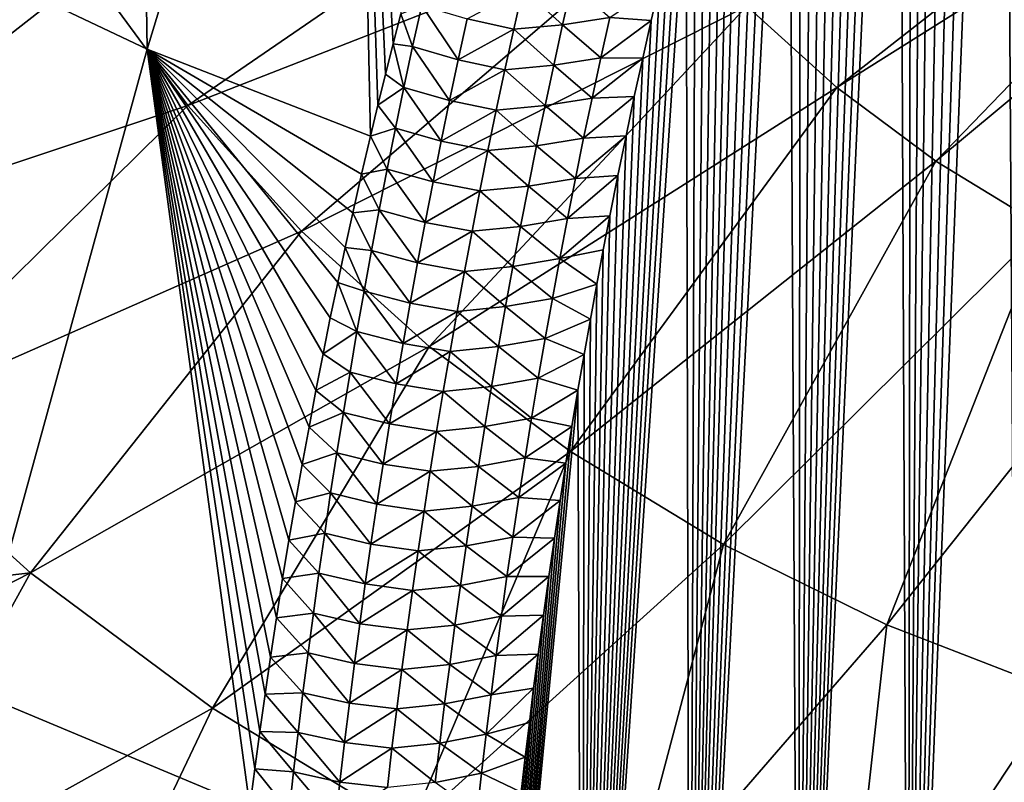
# Model space of a CAD drawing. Header units: metres. Extents: x -109 to 109, y -315 to 32.
# Tile 241 of 256: x 64.61 to 71.18, y -55.32 to -50.23. Entities that reach past the tile are written whole.
import ezdxf

# ---------------------------------------------------------------- set-up
doc = ezdxf.new("R2010")
doc.units = ezdxf.units.M
doc.layers.add('solid_K244242000C74_AAA', color=7, linetype='CONTINUOUS')

msp = doc.modelspace()

# ---------------------------------------------------------------- linework, layer by layer
at = {"layer": 'solid_K244242000C74_AAA'}
for points in [[(71.273697, -59.402512, 48.252007), (71.170914, -43.293648, 26.822443), (71.283081, -43.069069, 26.581524)], [(70.537712, -59.461246, 47.929962), (71.058861, -43.525021, 27.071106), (71.170914, -43.293648, 26.822443)], [(71.273697, -59.402512, 48.252007), (70.537712, -59.461246, 47.929962), (71.170914, -43.293648, 26.822443)], [(70.537712, -59.461246, 47.929962), (70.946999, -43.763588, 27.328083), (71.058861, -43.525021, 27.071106)], [(70.537712, -59.461246, 47.929962), (70.835274, -44.009094, 27.593006), (70.946999, -43.763588, 27.328083)], [(70.537712, -59.461246, 47.929962), (70.723709, -44.261578, 27.865925), (70.835274, -44.009094, 27.593006)], [(70.537712, -59.461246, 47.929962), (70.640221, -44.455791, 28.076271), (70.723709, -44.261578, 27.865925)], [(70.537712, -59.461246, 47.929962), (70.556938, -44.654381, 28.291782), (70.640221, -44.455791, 28.076271)], [(70.537712, -59.461246, 47.929962), (70.473869, -44.857342, 28.512457), (70.556938, -44.654381, 28.291782)], [(69.80645, -59.527283, 47.56118), (70.39093, -45.0644, 28.73789), (70.473869, -44.857342, 28.512457)], [(70.537712, -59.461246, 47.929962), (69.80645, -59.527283, 47.56118), (70.473869, -44.857342, 28.512457)], [(69.80645, -59.527283, 47.56118), (70.308189, -45.275757, 28.968386), (70.39093, -45.0644, 28.73789)], [(65.460152, -50.42392, 35.78434), (64.024117, -49.744766, 36.259888), (65.378471, -45.251774, 31.041929)], [(65.460152, -50.42392, 35.78434), (65.378471, -45.251774, 31.041929), (66.840858, -45.885204, 30.598396)], [(69.80645, -59.527283, 47.56118), (70.225723, -45.491627, 29.204271), (70.308189, -45.275757, 28.968386)], [(69.80645, -59.527283, 47.56118), (70.1436, -45.712219, 29.445885), (70.225723, -45.491627, 29.204271)], [(69.80645, -59.527283, 47.56118), (70.061829, -45.937584, 29.693291), (70.1436, -45.712219, 29.445885)], [(66.949203, -51.004757, 35.355259), (65.460152, -50.42392, 35.78434), (66.840858, -45.885204, 30.598396)], [(66.998863, -50.797569, 35.117126), (66.949203, -51.004757, 35.355259), (66.840858, -45.885204, 30.598396)], [(67.049088, -50.592556, 34.882111), (66.998863, -50.797569, 35.117126), (66.840858, -45.885204, 30.598396)], [(67.099854, -50.389603, 34.650085), (67.049088, -50.592556, 34.882111), (66.840858, -45.885204, 30.598396)], [(67.151169, -50.188892, 34.421181), (67.099854, -50.389603, 34.650085), (66.840858, -45.885204, 30.598396)], [(69.80645, -59.527283, 47.56118), (69.980293, -46.167385, 29.945978), (70.061829, -45.937584, 29.693291)], [(69.80645, -59.527283, 47.56118), (69.899078, -46.401821, 30.204266), (69.980293, -46.167385, 29.945978)], [(69.80645, -59.527283, 47.56118), (69.818283, -46.641132, 30.468544), (69.899078, -46.401821, 30.204266)], [(69.80645, -59.527283, 47.56118), (69.737991, -46.885559, 30.739204), (69.818283, -46.641132, 30.468544)], [(69.081306, -59.600697, 47.145027), (69.658249, -47.135189, 31.016396), (69.737991, -46.885559, 30.739204)], [(69.80645, -59.527283, 47.56118), (69.081306, -59.600697, 47.145027), (69.737991, -46.885559, 30.739204)], [(69.081306, -59.600697, 47.145027), (69.57888, -47.389633, 31.299488), (69.658249, -47.135189, 31.016396)], [(69.081306, -59.600697, 47.145027), (69.499985, -47.649078, 31.588814), (69.57888, -47.389633, 31.299488)], [(69.081306, -59.600697, 47.145027), (69.421684, -47.913799, 31.88483), (69.499985, -47.649078, 31.588814)], [(69.081306, -59.600697, 47.145027), (69.359566, -48.129555, 32.12677), (69.421684, -47.913799, 31.88483)], [(69.081306, -59.600697, 47.145027), (69.297981, -48.348984, 32.373512), (69.359566, -48.129555, 32.12677)], [(69.081306, -59.600697, 47.145027), (69.236794, -48.571846, 32.624649), (69.297981, -48.348984, 32.373512)], [(69.081306, -59.600697, 47.145027), (69.175957, -48.798058, 32.880039), (69.236794, -48.571846, 32.624649)], [(72.672836, -48.638252, 63.271431), (69.460388, -50.138874, 61.533386), (70.060555, -50.681305, 61.153572)], [(72.948914, -48.864399, 63.113083), (72.672836, -48.638252, 63.271431), (70.060555, -50.681305, 61.153572)], [(69.081306, -59.600697, 47.145027), (69.115578, -49.027767, 33.139961), (69.175957, -48.798058, 32.880039)], [(72.948914, -48.864399, 63.113083), (70.060555, -50.681305, 61.153572), (70.72274, -51.172932, 60.80933)], [(73.24485, -49.073013, 62.967007), (72.948914, -48.864399, 63.113083), (70.72274, -51.172932, 60.80933)], [(65.077637, -49.908493, 60.632309), (65.731071, -50.801521, 60.007004), (68.468559, -48.922951, 62.384785)], [(65.731071, -50.801521, 60.007004), (68.928017, -49.550869, 61.94511), (68.468559, -48.922951, 62.384785)], [(61.757721, -50.69075, 58.655689), (65.077637, -49.908493, 60.632309), (64.53421, -48.967297, 61.29134)], [(69.081306, -59.600697, 47.145027), (69.055733, -49.261131, 33.404694), (69.115578, -49.027767, 33.139961)], [(73.24485, -49.073013, 62.967007), (70.72274, -51.172932, 60.80933), (71.440559, -51.609028, 60.503975)], [(68.363159, -59.680759, 46.67934), (68.996513, -49.498299, 33.674511), (69.055733, -49.261131, 33.404694)], [(69.081306, -59.600697, 47.145027), (68.363159, -59.680759, 46.67934), (69.055733, -49.261131, 33.404694)], [(68.363159, -59.680759, 46.67934), (68.938004, -49.739426, 33.949699), (68.996513, -49.498299, 33.674511)], [(65.731071, -50.801521, 60.007004), (66.48822, -51.637787, 59.421444), (68.928017, -49.550869, 61.94511)], [(66.48822, -51.637787, 59.421444), (69.460388, -50.138874, 61.533386), (68.928017, -49.550869, 61.94511)], [(64.28318, -54.700321, 41.228554), (64.024117, -49.744766, 36.259888), (65.460152, -50.42392, 35.78434)], [(68.363159, -59.680759, 46.67934), (68.880165, -49.984451, 34.23016), (68.938004, -49.739426, 33.949699)], [(61.757721, -50.69075, 58.655689), (62.601074, -51.843342, 57.848637), (65.077637, -49.908493, 60.632309)], [(62.601074, -51.843342, 57.848637), (65.731071, -50.801521, 60.007004), (65.077637, -49.908493, 60.632309)], [(67.967209, -50.021786, 33.981796), (68.293533, -49.991749, 33.969627), (68.231949, -50.261761, 34.275711)], [(68.546989, -50.213764, 34.320423), (68.231949, -50.261761, 34.275711), (68.293533, -49.991749, 33.969627)], [(68.363159, -59.680759, 46.67934), (68.822807, -50.233063, 34.515343), (68.880165, -49.984451, 34.23016)], [(68.546989, -50.213764, 34.320423), (68.880165, -49.984451, 34.23016), (68.822807, -50.233063, 34.515343)], [(67.967209, -50.021786, 33.981796), (67.906113, -50.292236, 34.286808), (67.595528, -50.223595, 34.262169)], [(67.967209, -50.021786, 33.981796), (68.231949, -50.261761, 34.275711), (67.906113, -50.292236, 34.286808)], [(66.48822, -51.637787, 59.421444), (67.341782, -52.409233, 58.881271), (69.460388, -50.138874, 61.533386)], [(67.230949, -50.406956, 34.594513), (67.099854, -50.389603, 34.650085), (67.151169, -50.188892, 34.421181)], [(67.291122, -50.13332, 34.288208), (67.230949, -50.406956, 34.594513), (67.151169, -50.188892, 34.421181)], [(67.535797, -50.495728, 34.568409), (67.230949, -50.406956, 34.594513), (67.291122, -50.13332, 34.288208)], [(67.595528, -50.223595, 34.262169), (67.535797, -50.495728, 34.568409), (67.291122, -50.13332, 34.288208)], [(67.341782, -52.409233, 58.881271), (70.060555, -50.681305, 61.153572), (69.460388, -50.138874, 61.533386)], [(67.906113, -50.292236, 34.286808), (67.535797, -50.495728, 34.568409), (67.595528, -50.223595, 34.262169)], [(67.906113, -50.292236, 34.286808), (68.231949, -50.261761, 34.275711), (68.172211, -50.531445, 34.582455)], [(68.486862, -50.48241, 34.627586), (68.172211, -50.531445, 34.582455), (68.231949, -50.261761, 34.275711)], [(68.546989, -50.213764, 34.320423), (68.486862, -50.48241, 34.627586), (68.231949, -50.261761, 34.275711)], [(68.363159, -59.680759, 46.67934), (68.766029, -50.48542, 34.805542), (68.822807, -50.233063, 34.515343)], [(68.546989, -50.213764, 34.320423), (68.822807, -50.233063, 34.515343), (68.486862, -50.48241, 34.627586)], [(68.486862, -50.48241, 34.627586), (68.822807, -50.233063, 34.515343), (68.766029, -50.48542, 34.805542)], [(67.906113, -50.292236, 34.286808), (67.846848, -50.562321, 34.592476), (67.535797, -50.495728, 34.568409)], [(67.906113, -50.292236, 34.286808), (68.172211, -50.531445, 34.582455), (67.846848, -50.562321, 34.592476)], [(67.172615, -50.680138, 34.901482), (67.049088, -50.592556, 34.882111), (67.099854, -50.389603, 34.650085)], [(67.230949, -50.406956, 34.594513), (67.172615, -50.680138, 34.901482), (67.099854, -50.389603, 34.650085)], [(66.144417, -55.478909, 40.65337), (64.28318, -54.700321, 41.228554), (65.460152, -50.42392, 35.78434)], [(66.889839, -51.258869, 35.64817), (65.460152, -50.42392, 35.78434), (66.949203, -51.004757, 35.355259)], [(66.177223, -55.225857, 40.345013), (66.144417, -55.478909, 40.65337), (65.460152, -50.42392, 35.78434)], [(66.211082, -54.9753, 40.04084), (66.177223, -55.225857, 40.345013), (65.460152, -50.42392, 35.78434)], [(66.245926, -54.727074, 39.740646), (66.211082, -54.9753, 40.04084), (65.460152, -50.42392, 35.78434)], [(66.2817, -54.481121, 39.44434), (66.245926, -54.727074, 39.740646), (65.460152, -50.42392, 35.78434)], [(66.321808, -54.216991, 39.127178), (66.2817, -54.481121, 39.44434), (65.460152, -50.42392, 35.78434)], [(66.363136, -53.956375, 38.815262), (66.321808, -54.216991, 39.127178), (65.460152, -50.42392, 35.78434)], [(66.405632, -53.699131, 38.508389), (66.363136, -53.956375, 38.815262), (65.460152, -50.42392, 35.78434)], [(66.449219, -53.445107, 38.206345), (66.405632, -53.699131, 38.508389), (65.460152, -50.42392, 35.78434)], [(66.493843, -53.194141, 37.908928), (66.449219, -53.445107, 38.206345), (65.460152, -50.42392, 35.78434)], [(66.539444, -52.946079, 37.615932), (66.493843, -53.194141, 37.908928), (65.460152, -50.42392, 35.78434)], [(66.585953, -52.700764, 37.32716), (66.539444, -52.946079, 37.615932), (65.460152, -50.42392, 35.78434)], [(66.633331, -52.458027, 37.042408), (66.585953, -52.700764, 37.32716), (65.460152, -50.42392, 35.78434)], [(66.681541, -52.217911, 36.761665), (66.633331, -52.458027, 37.042408), (65.460152, -50.42392, 35.78434)], [(66.730644, -51.980999, 36.485443), (66.681541, -52.217911, 36.761665), (65.460152, -50.42392, 35.78434)], [(66.780617, -51.747242, 36.213634), (66.730644, -51.980999, 36.485443), (65.460152, -50.42392, 35.78434)], [(66.831413, -51.516514, 35.946079), (66.780617, -51.747242, 36.213634), (65.460152, -50.42392, 35.78434)], [(66.889839, -51.258869, 35.64817), (66.831413, -51.516514, 35.946079), (65.460152, -50.42392, 35.78434)], [(67.477882, -50.767441, 34.875305), (67.172615, -50.680138, 34.901482), (67.230949, -50.406956, 34.594513)], [(67.535797, -50.495728, 34.568409), (67.477882, -50.767441, 34.875305), (67.230949, -50.406956, 34.594513)], [(67.846848, -50.562321, 34.592476), (67.477882, -50.767441, 34.875305), (67.535797, -50.495728, 34.568409)], [(68.486862, -50.48241, 34.627586), (68.428558, -50.750759, 34.935406), (68.172211, -50.531445, 34.582455)], [(68.363159, -59.680759, 46.67934), (68.709961, -50.741692, 35.101097), (68.766029, -50.48542, 34.805542)], [(68.486862, -50.48241, 34.627586), (68.766029, -50.48542, 34.805542), (68.428558, -50.750759, 34.935406)], [(68.428558, -50.750759, 34.935406), (68.766029, -50.48542, 34.805542), (68.709961, -50.741692, 35.101097)], [(67.172615, -50.680138, 34.901482), (66.998863, -50.797569, 35.117126), (67.049088, -50.592556, 34.882111)], [(67.846848, -50.562321, 34.592476), (67.789375, -50.832027, 34.898792), (67.477882, -50.767441, 34.875305)], [(67.846848, -50.562321, 34.592476), (68.114281, -50.800789, 34.889854), (67.789375, -50.832027, 34.898792)], [(67.846848, -50.562321, 34.592476), (68.172211, -50.531445, 34.582455), (68.114281, -50.800789, 34.889854)], [(68.428558, -50.750759, 34.935406), (68.114281, -50.800789, 34.889854), (68.172211, -50.531445, 34.582455)], [(67.172615, -50.680138, 34.901482), (67.116089, -50.952854, 35.20911), (66.998863, -50.797569, 35.117126)], [(67.421753, -51.038727, 35.182854), (67.116089, -50.952854, 35.20911), (67.172615, -50.680138, 34.901482)], [(67.477882, -50.767441, 34.875305), (67.421753, -51.038727, 35.182854), (67.172615, -50.680138, 34.901482)], [(67.341782, -52.409233, 58.881271), (68.283539, -53.108429, 58.391689), (70.060555, -50.681305, 61.153572)], [(68.283539, -53.108429, 58.391689), (70.72274, -51.172932, 60.80933), (70.060555, -50.681305, 61.153572)], [(67.789375, -50.832027, 34.898792), (67.421753, -51.038727, 35.182854), (67.477882, -50.767441, 34.875305)], [(68.428558, -50.750759, 34.935406), (68.372032, -51.018791, 35.243874), (68.114281, -50.800789, 34.889854)], [(68.363159, -59.680759, 46.67934), (68.654709, -51.002045, 35.402332), (68.709961, -50.741692, 35.101097)], [(68.372032, -51.018791, 35.243874), (68.709961, -50.741692, 35.101097), (68.654709, -51.002045, 35.402332)], [(68.428558, -50.750759, 34.935406), (68.709961, -50.741692, 35.101097), (68.372032, -51.018791, 35.243874)], [(62.601074, -51.843342, 57.848637), (63.578285, -52.922668, 57.092884), (65.731071, -50.801521, 60.007004)], [(63.578285, -52.922668, 57.092884), (66.48822, -51.637787, 59.421444), (65.731071, -50.801521, 60.007004)], [(67.116089, -50.952854, 35.20911), (66.949203, -51.004757, 35.355259), (66.998863, -50.797569, 35.117126)], [(67.789375, -50.832027, 34.898792), (67.733673, -51.101341, 35.205753), (67.421753, -51.038727, 35.182854)], [(67.789375, -50.832027, 34.898792), (68.058128, -51.069778, 35.197895), (67.733673, -51.101341, 35.205753)], [(67.789375, -50.832027, 34.898792), (68.114281, -50.800789, 34.889854), (68.058128, -51.069778, 35.197895)], [(68.372032, -51.018791, 35.243874), (68.058128, -51.069778, 35.197895), (68.114281, -50.800789, 34.889854)], [(67.116089, -50.952854, 35.20911), (67.061325, -51.225098, 35.517391), (66.949203, -51.004757, 35.355259)], [(67.367386, -51.309574, 35.491051), (67.061325, -51.225098, 35.517391), (67.116089, -50.952854, 35.20911)], [(67.421753, -51.038727, 35.182854), (67.367386, -51.309574, 35.491051), (67.116089, -50.952854, 35.20911)], [(67.061325, -51.225098, 35.517391), (66.889839, -51.258869, 35.64817), (66.949203, -51.004757, 35.355259)], [(67.733673, -51.101341, 35.205753), (67.367386, -51.309574, 35.491051), (67.421753, -51.038727, 35.182854)], [(68.372032, -51.018791, 35.243874), (68.317261, -51.286499, 35.552975), (68.058128, -51.069778, 35.197895)], [(68.317261, -51.286499, 35.552975), (68.654709, -51.002045, 35.402332), (68.600403, -51.266651, 35.709591)], [(68.372032, -51.018791, 35.243874), (68.654709, -51.002045, 35.402332), (68.317261, -51.286499, 35.552975)], [(68.363159, -59.680759, 46.67934), (68.600403, -51.266651, 35.709591), (68.654709, -51.002045, 35.402332)], [(67.733673, -51.101341, 35.205753), (67.679703, -51.370251, 35.513351), (67.367386, -51.309574, 35.491051)], [(67.733673, -51.101341, 35.205753), (68.003731, -51.338402, 35.50658), (67.679703, -51.370251, 35.513351)], [(67.733673, -51.101341, 35.205753), (68.058128, -51.069778, 35.197895), (68.003731, -51.338402, 35.50658)], [(68.317261, -51.286499, 35.552975), (68.003731, -51.338402, 35.50658), (68.058128, -51.069778, 35.197895)], [(68.283539, -53.108429, 58.391689), (69.304436, -53.728645, 57.957409), (70.72274, -51.172932, 60.80933)], [(69.304436, -53.728645, 57.957409), (71.440559, -51.609028, 60.503975), (70.72274, -51.172932, 60.80933)], [(67.061325, -51.225098, 35.517391), (67.008316, -51.496861, 35.826321), (66.889839, -51.258869, 35.64817)], [(67.314743, -51.579971, 35.799889), (67.008316, -51.496861, 35.826321), (67.061325, -51.225098, 35.517391)], [(67.367386, -51.309574, 35.491051), (67.314743, -51.579971, 35.799889), (67.061325, -51.225098, 35.517391)], [(67.008316, -51.496861, 35.826321), (66.831413, -51.516514, 35.946079), (66.889839, -51.258869, 35.64817)], [(67.679703, -51.370251, 35.513351), (67.314743, -51.579971, 35.799889), (67.367386, -51.309574, 35.491051)], [(68.317261, -51.286499, 35.552975), (68.264214, -51.553867, 35.862713), (68.003731, -51.338402, 35.50658)], [(68.264214, -51.553867, 35.862713), (68.600403, -51.266651, 35.709591), (68.547096, -51.53561, 36.023067)], [(68.317261, -51.286499, 35.552975), (68.600403, -51.266651, 35.709591), (68.264214, -51.553867, 35.862713)], [(68.363159, -59.680759, 46.67934), (68.547096, -51.53561, 36.023067), (68.600403, -51.266651, 35.709591)], [(67.679703, -51.370251, 35.513351), (67.627449, -51.638748, 35.821587), (67.314743, -51.579971, 35.799889)], [(67.679703, -51.370251, 35.513351), (67.951042, -51.606647, 35.815895), (67.627449, -51.638748, 35.821587)], [(67.679703, -51.370251, 35.513351), (68.003731, -51.338402, 35.50658), (67.951042, -51.606647, 35.815895)], [(68.264214, -51.553867, 35.862713), (67.951042, -51.606647, 35.815895), (68.003731, -51.338402, 35.50658)], [(67.008316, -51.496861, 35.826321), (66.957024, -51.768127, 36.135899), (66.831413, -51.516514, 35.946079)], [(67.263802, -51.849907, 36.109367), (66.957024, -51.768127, 36.135899), (67.008316, -51.496861, 35.826321)], [(67.314743, -51.579971, 35.799889), (67.263802, -51.849907, 36.109367), (67.008316, -51.496861, 35.826321)], [(66.957024, -51.768127, 36.135899), (66.780617, -51.747242, 36.213634), (66.831413, -51.516514, 35.946079)], [(68.264214, -51.553867, 35.862713), (68.212875, -51.820881, 36.173077), (67.951042, -51.606647, 35.815895)], [(68.212875, -51.820881, 36.173077), (68.547096, -51.53561, 36.023067), (68.503204, -51.762756, 36.288456)], [(68.264214, -51.553867, 35.862713), (68.547096, -51.53561, 36.023067), (68.212875, -51.820881, 36.173077)], [(68.363159, -59.680759, 46.67934), (68.503204, -51.762756, 36.288456), (68.547096, -51.53561, 36.023067)], [(63.578285, -52.922668, 57.092884), (64.679939, -53.918335, 56.39571), (66.48822, -51.637787, 59.421444)], [(64.679939, -53.918335, 56.39571), (67.341782, -52.409233, 58.881271), (66.48822, -51.637787, 59.421444)], [(67.627449, -51.638748, 35.821587), (67.263802, -51.849907, 36.109367), (67.314743, -51.579971, 35.799889)], [(67.627449, -51.638748, 35.821587), (67.576874, -51.906822, 36.130451), (67.263802, -51.849907, 36.109367)], [(67.627449, -51.638748, 35.821587), (67.900055, -51.874508, 36.125843), (67.576874, -51.906822, 36.130451)], [(67.627449, -51.638748, 35.821587), (67.951042, -51.606647, 35.815895), (67.900055, -51.874508, 36.125843)], [(68.212875, -51.820881, 36.173077), (67.900055, -51.874508, 36.125843), (67.951042, -51.606647, 35.815895)], [(69.304436, -53.728645, 57.957409), (70.394623, -54.263908, 57.582615), (71.440559, -51.609028, 60.503975)], [(70.394623, -54.263908, 57.582615), (72.207108, -51.985386, 60.240444), (71.440559, -51.609028, 60.503975)], [(66.907417, -52.038898, 36.446121), (66.730644, -51.980999, 36.485443), (66.780617, -51.747242, 36.213634)], [(66.957024, -51.768127, 36.135899), (66.907417, -52.038898, 36.446121), (66.780617, -51.747242, 36.213634)], [(67.214531, -52.119377, 36.419479), (66.907417, -52.038898, 36.446121), (66.957024, -51.768127, 36.135899)], [(67.263802, -51.849907, 36.109367), (67.214531, -52.119377, 36.419479), (66.957024, -51.768127, 36.135899)], [(68.212875, -51.820881, 36.173077), (68.503204, -51.762756, 36.288456), (68.459816, -51.992657, 36.557674)], [(68.363159, -59.680759, 46.67934), (68.459816, -51.992657, 36.557674), (68.503204, -51.762756, 36.288456)], [(68.212875, -51.820881, 36.173077), (68.163208, -52.087536, 36.484062), (67.900055, -51.874508, 36.125843)], [(68.212875, -51.820881, 36.173077), (68.459816, -51.992657, 36.557674), (68.163208, -52.087536, 36.484062)], [(67.576874, -51.906822, 36.130451), (67.214531, -52.119377, 36.419479), (67.263802, -51.849907, 36.109367)], [(67.576874, -51.906822, 36.130451), (67.527954, -52.174465, 36.439941), (67.214531, -52.119377, 36.419479)], [(67.576874, -51.906822, 36.130451), (67.850739, -52.141968, 36.436413), (67.527954, -52.174465, 36.439941)], [(67.576874, -51.906822, 36.130451), (67.900055, -51.874508, 36.125843), (67.850739, -52.141968, 36.436413)], [(68.163208, -52.087536, 36.484062), (67.850739, -52.141968, 36.436413), (67.900055, -51.874508, 36.125843)], [(66.859482, -52.309162, 36.756981), (66.681541, -52.217911, 36.761665), (66.730644, -51.980999, 36.485443)], [(66.907417, -52.038898, 36.446121), (66.859482, -52.309162, 36.756981), (66.730644, -51.980999, 36.485443)], [(68.163208, -52.087536, 36.484062), (68.459816, -51.992657, 36.557674), (68.417023, -52.225426, 36.830952)], [(68.363159, -59.680759, 46.67934), (68.417023, -52.225426, 36.830952), (68.459816, -51.992657, 36.557674)], [(70.394623, -54.263908, 57.582615), (71.54361, -54.709061, 57.270916), (72.207108, -51.985386, 60.240444)], [(67.166916, -52.388371, 36.730225), (66.859482, -52.309162, 36.756981), (66.907417, -52.038898, 36.446121)], [(67.214531, -52.119377, 36.419479), (67.166916, -52.388371, 36.730225), (66.907417, -52.038898, 36.446121)], [(68.163208, -52.087536, 36.484062), (68.115196, -52.353809, 36.795662), (67.850739, -52.141968, 36.436413)], [(68.163208, -52.087536, 36.484062), (68.417023, -52.225426, 36.830952), (68.115196, -52.353809, 36.795662)], [(67.527954, -52.174465, 36.439941), (67.166916, -52.388371, 36.730225), (67.214531, -52.119377, 36.419479)], [(67.527954, -52.174465, 36.439941), (67.850739, -52.141968, 36.436413), (67.80307, -52.409016, 36.747604)], [(68.115196, -52.353809, 36.795662), (67.80307, -52.409016, 36.747604), (67.850739, -52.141968, 36.436413)], [(66.859482, -52.309162, 36.756981), (66.633331, -52.458027, 37.042408), (66.681541, -52.217911, 36.761665)], [(67.527954, -52.174465, 36.439941), (67.480667, -52.441666, 36.75005), (67.166916, -52.388371, 36.730225)], [(67.527954, -52.174465, 36.439941), (67.80307, -52.409016, 36.747604), (67.480667, -52.441666, 36.75005)], [(68.115196, -52.353809, 36.795662), (68.417023, -52.225426, 36.830952), (68.374924, -52.461174, 37.108524)], [(68.363159, -59.680759, 46.67934), (68.374924, -52.461174, 37.108524), (68.417023, -52.225426, 36.830952)], [(66.859482, -52.309162, 36.756981), (66.813171, -52.578903, 37.068478), (66.633331, -52.458027, 37.042408)], [(67.120918, -52.656876, 37.041592), (66.813171, -52.578903, 37.068478), (66.859482, -52.309162, 36.756981)], [(67.166916, -52.388371, 36.730225), (67.120918, -52.656876, 37.041592), (66.859482, -52.309162, 36.756981)], [(68.115196, -52.353809, 36.795662), (68.06881, -52.619698, 37.107872), (67.80307, -52.409016, 36.747604)], [(68.115196, -52.353809, 36.795662), (68.374924, -52.461174, 37.108524), (68.06881, -52.619698, 37.107872)], [(64.679939, -53.918335, 56.39571), (65.895424, -54.820755, 55.763828), (67.341782, -52.409233, 58.881271)], [(65.895424, -54.820755, 55.763828), (68.283539, -53.108429, 58.391689), (67.341782, -52.409233, 58.881271)], [(67.480667, -52.441666, 36.75005), (67.120918, -52.656876, 37.041592), (67.166916, -52.388371, 36.730225)], [(67.480667, -52.441666, 36.75005), (67.80307, -52.409016, 36.747604), (67.757011, -52.675644, 37.059406)], [(68.06881, -52.619698, 37.107872), (67.757011, -52.675644, 37.059406), (67.80307, -52.409016, 36.747604)], [(66.813171, -52.578903, 37.068478), (66.585953, -52.700764, 37.32716), (66.633331, -52.458027, 37.042408)], [(67.480667, -52.441666, 36.75005), (67.43499, -52.708408, 37.060772), (67.120918, -52.656876, 37.041592)], [(67.480667, -52.441666, 36.75005), (67.757011, -52.675644, 37.059406), (67.43499, -52.708408, 37.060772)], [(68.06881, -52.619698, 37.107872), (68.374924, -52.461174, 37.108524), (68.333595, -52.700008, 37.390621)], [(68.363159, -59.680759, 46.67934), (68.333595, -52.700008, 37.390621), (68.374924, -52.461174, 37.108524)], [(66.813171, -52.578903, 37.068478), (66.768478, -52.848122, 37.380604), (66.585953, -52.700764, 37.32716)], [(67.076515, -52.924889, 37.353584), (66.768478, -52.848122, 37.380604), (66.813171, -52.578903, 37.068478)], [(67.120918, -52.656876, 37.041592), (67.076515, -52.924889, 37.353584), (66.813171, -52.578903, 37.068478)], [(68.06881, -52.619698, 37.107872), (68.024033, -52.885185, 37.420685), (67.757011, -52.675644, 37.059406)], [(68.06881, -52.619698, 37.107872), (68.333595, -52.700008, 37.390621), (68.024033, -52.885185, 37.420685)], [(67.43499, -52.708408, 37.060772), (67.076515, -52.924889, 37.353584), (67.120918, -52.656876, 37.041592)], [(67.43499, -52.708408, 37.060772), (67.757011, -52.675644, 37.059406), (67.712547, -52.941837, 37.371819)], [(68.024033, -52.885185, 37.420685), (67.712547, -52.941837, 37.371819), (67.757011, -52.675644, 37.059406)], [(66.768478, -52.848122, 37.380604), (66.539444, -52.946079, 37.615932), (66.585953, -52.700764, 37.32716)], [(67.43499, -52.708408, 37.060772), (67.390892, -52.974693, 37.372108), (67.076515, -52.924889, 37.353584)], [(67.43499, -52.708408, 37.060772), (67.712547, -52.941837, 37.371819), (67.390892, -52.974693, 37.372108)], [(67.653954, -59.767788, 46.164139), (68.293144, -52.942036, 37.677479), (68.333595, -52.700008, 37.390621)], [(68.363159, -59.680759, 46.67934), (67.653954, -59.767788, 46.164139), (68.333595, -52.700008, 37.390621)], [(68.024033, -52.885185, 37.420685), (68.333595, -52.700008, 37.390621), (68.293144, -52.942036, 37.677479)], [(66.768478, -52.848122, 37.380604), (66.725372, -53.11681, 37.693359), (66.539444, -52.946079, 37.615932)], [(67.033691, -53.192394, 37.666195), (66.725372, -53.11681, 37.693359), (66.768478, -52.848122, 37.380604)], [(67.076515, -52.924889, 37.353584), (67.033691, -53.192394, 37.666195), (66.768478, -52.848122, 37.380604)], [(68.024033, -52.885185, 37.420685), (67.980827, -53.150265, 37.734097), (67.712547, -52.941837, 37.371819)], [(68.024033, -52.885185, 37.420685), (68.293144, -52.942036, 37.677479), (67.980827, -53.150265, 37.734097)], [(61.696384, -54.260136, 54.7066), (64.679939, -53.918335, 56.39571), (63.578285, -52.922668, 57.092884)], [(66.725372, -53.11681, 37.693359), (66.493843, -53.194141, 37.908928), (66.539444, -52.946079, 37.615932)], [(67.390892, -52.974693, 37.372108), (67.033691, -53.192394, 37.666195), (67.076515, -52.924889, 37.353584)], [(67.390892, -52.974693, 37.372108), (67.712547, -52.941837, 37.371819), (67.669655, -53.207588, 37.684834)], [(67.653954, -59.767788, 46.164139), (68.253654, -53.18737, 37.96933), (68.293144, -52.942036, 37.677479)], [(67.980827, -53.150265, 37.734097), (67.669655, -53.207588, 37.684834), (67.712547, -52.941837, 37.371819)], [(67.980827, -53.150265, 37.734097), (68.293144, -52.942036, 37.677479), (68.253654, -53.18737, 37.96933)], [(67.390892, -52.974693, 37.372108), (67.348351, -53.240505, 37.684052), (67.033691, -53.192394, 37.666195)], [(67.390892, -52.974693, 37.372108), (67.669655, -53.207588, 37.684834), (67.348351, -53.240505, 37.684052)], [(65.895424, -54.820755, 55.763828), (67.213036, -55.621239, 55.203323), (68.283539, -53.108429, 58.391689)], [(66.725372, -53.11681, 37.693359), (66.683838, -53.384956, 38.006737), (66.493843, -53.194141, 37.908928)], [(66.992424, -53.459389, 37.97942), (66.683838, -53.384956, 38.006737), (66.725372, -53.11681, 37.693359)], [(67.033691, -53.192394, 37.666195), (66.992424, -53.459389, 37.97942), (66.725372, -53.11681, 37.693359)], [(67.213036, -55.621239, 55.203323), (69.304436, -53.728645, 57.957409), (68.283539, -53.108429, 58.391689)], [(67.980827, -53.150265, 37.734097), (67.939194, -53.414925, 38.048103), (67.669655, -53.207588, 37.684834)], [(67.980827, -53.150265, 37.734097), (68.253654, -53.18737, 37.96933), (67.939194, -53.414925, 38.048103)], [(66.683838, -53.384956, 38.006737), (66.449219, -53.445107, 38.206345), (66.493843, -53.194141, 37.908928)], [(67.348351, -53.240505, 37.684052), (66.992424, -53.459389, 37.97942), (67.033691, -53.192394, 37.666195)], [(67.348351, -53.240505, 37.684052), (67.669655, -53.207588, 37.684834), (67.628326, -53.472893, 37.998447)], [(67.939194, -53.414925, 38.048103), (67.628326, -53.472893, 37.998447), (67.669655, -53.207588, 37.684834)], [(67.653954, -59.767788, 46.164139), (68.215012, -53.435879, 38.265919), (68.253654, -53.18737, 37.96933)], [(67.939194, -53.414925, 38.048103), (68.253654, -53.18737, 37.96933), (68.215012, -53.435879, 38.265919)], [(67.348351, -53.240505, 37.684052), (67.307358, -53.50584, 37.996597), (66.992424, -53.459389, 37.97942)], [(67.348351, -53.240505, 37.684052), (67.628326, -53.472893, 37.998447), (67.307358, -53.50584, 37.996597)], [(66.683838, -53.384956, 38.006737), (66.643852, -53.652554, 38.32074), (66.449219, -53.445107, 38.206345)], [(66.952698, -53.725868, 38.293259), (66.643852, -53.652554, 38.32074), (66.683838, -53.384956, 38.006737)], [(66.992424, -53.459389, 37.97942), (66.952698, -53.725868, 38.293259), (66.683838, -53.384956, 38.006737)], [(67.939194, -53.414925, 38.048103), (67.899101, -53.679153, 38.362701), (67.628326, -53.472893, 37.998447)], [(67.939194, -53.414925, 38.048103), (68.215012, -53.435879, 38.265919), (67.899101, -53.679153, 38.362701)], [(66.643852, -53.652554, 38.32074), (66.405632, -53.699131, 38.508389), (66.449219, -53.445107, 38.206345)], [(67.307358, -53.50584, 37.996597), (66.952698, -53.725868, 38.293259), (66.992424, -53.459389, 37.97942)], [(67.307358, -53.50584, 37.996597), (67.628326, -53.472893, 37.998447), (67.588531, -53.737736, 38.31266)], [(67.899101, -53.679153, 38.362701), (67.588531, -53.737736, 38.31266), (67.628326, -53.472893, 37.998447)], [(67.653954, -59.767788, 46.164139), (68.176971, -53.687317, 38.566723), (68.215012, -53.435879, 38.265919)], [(67.899101, -53.679153, 38.362701), (68.215012, -53.435879, 38.265919), (68.176971, -53.687317, 38.566723)], [(67.307358, -53.50584, 37.996597), (67.267891, -53.770683, 38.309742), (66.952698, -53.725868, 38.293259)], [(67.307358, -53.50584, 37.996597), (67.588531, -53.737736, 38.31266), (67.267891, -53.770683, 38.309742)], [(66.643852, -53.652554, 38.32074), (66.6054, -53.919601, 38.635365), (66.405632, -53.699131, 38.508389)], [(66.914497, -53.991821, 38.607704), (66.6054, -53.919601, 38.635365), (66.643852, -53.652554, 38.32074)], [(66.952698, -53.725868, 38.293259), (66.914497, -53.991821, 38.607704), (66.643852, -53.652554, 38.32074)], [(67.899101, -53.679153, 38.362701), (67.860542, -53.942947, 38.677883), (67.588531, -53.737736, 38.31266)], [(67.899101, -53.679153, 38.362701), (68.176971, -53.687317, 38.566723), (67.860542, -53.942947, 38.677883)], [(66.6054, -53.919601, 38.635365), (66.363136, -53.956375, 38.815262), (66.405632, -53.699131, 38.508389)], [(67.267891, -53.770683, 38.309742), (66.914497, -53.991821, 38.607704), (66.952698, -53.725868, 38.293259)], [(67.213036, -55.621239, 55.203323), (68.620087, -56.312073, 54.719597), (69.304436, -53.728645, 57.957409)], [(67.267891, -53.770683, 38.309742), (67.588531, -53.737736, 38.31266), (67.550255, -54.00211, 38.627464)], [(67.860542, -53.942947, 38.677883), (67.550255, -54.00211, 38.627464), (67.588531, -53.737736, 38.31266)], [(67.653954, -59.767788, 46.164139), (68.139671, -53.941795, 38.872013), (68.176971, -53.687317, 38.566723)], [(67.860542, -53.942947, 38.677883), (68.176971, -53.687317, 38.566723), (68.139671, -53.941795, 38.872013)], [(68.620087, -56.312073, 54.719597), (70.394623, -54.263908, 57.582615), (69.304436, -53.728645, 57.957409)], [(67.267891, -53.770683, 38.309742), (67.229935, -54.035038, 38.623486), (66.914497, -53.991821, 38.607704)], [(67.267891, -53.770683, 38.309742), (67.550255, -54.00211, 38.627464), (67.229935, -54.035038, 38.623486)], [(61.696384, -54.260136, 54.7066), (62.127911, -55.221283, 53.701515), (64.679939, -53.918335, 56.39571)], [(62.127911, -55.221283, 53.701515), (63.421413, -56.196194, 53.014256), (64.679939, -53.918335, 56.39571)], [(63.421413, -56.196194, 53.014256), (65.895424, -54.820755, 55.763828), (64.679939, -53.918335, 56.39571)], [(66.6054, -53.919601, 38.635365), (66.568474, -54.186085, 38.950603), (66.363136, -53.956375, 38.815262)], [(66.8778, -54.25724, 38.922756), (66.568474, -54.186085, 38.950603), (66.6054, -53.919601, 38.635365)], [(66.914497, -53.991821, 38.607704), (66.8778, -54.25724, 38.922756), (66.6054, -53.919601, 38.635365)], [(67.860542, -53.942947, 38.677883), (67.823494, -54.206291, 38.993649), (67.550255, -54.00211, 38.627464)], [(67.653954, -59.767788, 46.164139), (68.103241, -54.199444, 39.182079), (68.139671, -53.941795, 38.872013)], [(67.823494, -54.206291, 38.993649), (68.139671, -53.941795, 38.872013), (68.103241, -54.199444, 39.182079)], [(67.860542, -53.942947, 38.677883), (68.139671, -53.941795, 38.872013), (67.823494, -54.206291, 38.993649)], [(66.568474, -54.186085, 38.950603), (66.321808, -54.216991, 39.127178), (66.363136, -53.956375, 38.815262)], [(67.229935, -54.035038, 38.623486), (66.8778, -54.25724, 38.922756), (66.914497, -53.991821, 38.607704)], [(67.229935, -54.035038, 38.623486), (67.550255, -54.00211, 38.627464), (67.513481, -54.26601, 38.942856)], [(67.823494, -54.206291, 38.993649), (67.513481, -54.26601, 38.942856), (67.550255, -54.00211, 38.627464)], [(67.229935, -54.035038, 38.623486), (67.193466, -54.298885, 38.93782), (66.8778, -54.25724, 38.922756)], [(67.229935, -54.035038, 38.623486), (67.513481, -54.26601, 38.942856), (67.193466, -54.298885, 38.93782)], [(66.568474, -54.186085, 38.950603), (66.533035, -54.452, 39.266453), (66.321808, -54.216991, 39.127178)], [(66.842583, -54.522118, 39.238411), (66.533035, -54.452, 39.266453), (66.568474, -54.186085, 38.950603)], [(66.8778, -54.25724, 38.922756), (66.842583, -54.522118, 39.238411), (66.568474, -54.186085, 38.950603)], [(67.823494, -54.206291, 38.993649), (67.787941, -54.469177, 39.30999), (67.513481, -54.26601, 38.942856)], [(67.653954, -59.767788, 46.164139), (68.067787, -54.460381, 39.497211), (68.103241, -54.199444, 39.182079)], [(67.787941, -54.469177, 39.30999), (68.103241, -54.199444, 39.182079), (68.067787, -54.460381, 39.497211)], [(67.823494, -54.206291, 38.993649), (68.103241, -54.199444, 39.182079), (67.787941, -54.469177, 39.30999)], [(66.533035, -54.452, 39.266453), (66.2817, -54.481121, 39.44434), (66.321808, -54.216991, 39.127178)], [(67.193466, -54.298885, 38.93782), (66.842583, -54.522118, 39.238411), (66.8778, -54.25724, 38.922756)], [(67.193466, -54.298885, 38.93782), (67.513481, -54.26601, 38.942856), (67.478195, -54.529423, 39.258831)], [(67.787941, -54.469177, 39.30999), (67.478195, -54.529423, 39.258831), (67.513481, -54.26601, 38.942856)], [(68.620087, -56.312073, 54.719597), (70.103027, -56.886608, 54.317303), (70.394623, -54.263908, 57.582615)], [(70.103027, -56.886608, 54.317303), (71.54361, -54.709061, 57.270916), (70.394623, -54.263908, 57.582615)], [(67.193466, -54.298885, 38.93782), (67.15847, -54.562222, 39.252743), (66.842583, -54.522118, 39.238411)], [(67.193466, -54.298885, 38.93782), (67.478195, -54.529423, 39.258831), (67.15847, -54.562222, 39.252743)], [(66.533035, -54.452, 39.266453), (66.499077, -54.717342, 39.582916), (66.2817, -54.481121, 39.44434)], [(66.808838, -54.786446, 39.554661), (66.499077, -54.717342, 39.582916), (66.533035, -54.452, 39.266453)], [(66.842583, -54.522118, 39.238411), (66.808838, -54.786446, 39.554661), (66.533035, -54.452, 39.266453)], [(67.787941, -54.469177, 39.30999), (67.753876, -54.731598, 39.626904), (67.478195, -54.529423, 39.258831)], [(67.653954, -59.767788, 46.164139), (68.038284, -54.68676, 39.771572), (68.067787, -54.460381, 39.497211)], [(67.753876, -54.731598, 39.626904), (68.067787, -54.460381, 39.497211), (68.038284, -54.68676, 39.771572)], [(67.787941, -54.469177, 39.30999), (68.067787, -54.460381, 39.497211), (67.753876, -54.731598, 39.626904)], [(66.499077, -54.717342, 39.582916), (66.245926, -54.727074, 39.740646), (66.2817, -54.481121, 39.44434)], [(67.15847, -54.562222, 39.252743), (66.808838, -54.786446, 39.554661), (66.842583, -54.522118, 39.238411)], [(67.15847, -54.562222, 39.252743), (67.478195, -54.529423, 39.258831), (67.444382, -54.792343, 39.57539)], [(67.753876, -54.731598, 39.626904), (67.444382, -54.792343, 39.57539), (67.478195, -54.529423, 39.258831)], [(67.15847, -54.562222, 39.252743), (67.124931, -54.825039, 39.568253), (66.808838, -54.786446, 39.554661)], [(67.15847, -54.562222, 39.252743), (67.444382, -54.792343, 39.57539), (67.124931, -54.825039, 39.568253)], [(64.025734, -59.03318, 46.639111), (64.28318, -54.700321, 41.228554), (66.144417, -55.478909, 40.65337)], [(66.466583, -54.982101, 39.899982), (66.211082, -54.9753, 40.04084), (66.245926, -54.727074, 39.740646)], [(66.499077, -54.717342, 39.582916), (66.466583, -54.982101, 39.899982), (66.245926, -54.727074, 39.740646)], [(66.776543, -55.050217, 39.87151), (66.466583, -54.982101, 39.899982), (66.499077, -54.717342, 39.582916)], [(66.808838, -54.786446, 39.554661), (66.776543, -55.050217, 39.87151), (66.499077, -54.717342, 39.582916)], [(67.753876, -54.731598, 39.626904), (67.72126, -54.993546, 39.944386), (67.444382, -54.792343, 39.57539)], [(67.653954, -59.767788, 46.164139), (68.009682, -54.915722, 40.050041), (68.038284, -54.68676, 39.771572)], [(67.72126, -54.993546, 39.944386), (68.038284, -54.68676, 39.771572), (68.009682, -54.915722, 40.050041)], [(67.753876, -54.731598, 39.626904), (68.038284, -54.68676, 39.771572), (67.72126, -54.993546, 39.944386)], [(70.103027, -56.886608, 54.317303), (71.647575, -57.33931, 54.000317), (71.54361, -54.709061, 57.270916)], [(67.124931, -54.825039, 39.568253), (66.776543, -55.050217, 39.87151), (66.808838, -54.786446, 39.554661)], [(67.124931, -54.825039, 39.568253), (67.444382, -54.792343, 39.57539), (67.412018, -55.054764, 39.892521)], [(67.72126, -54.993546, 39.944386), (67.412018, -55.054764, 39.892521), (67.444382, -54.792343, 39.57539)], [(63.421413, -56.196194, 53.014256), (64.822876, -57.075405, 52.398624), (65.895424, -54.820755, 55.763828)], [(64.822876, -57.075405, 52.398624), (67.213036, -55.621239, 55.203323), (65.895424, -54.820755, 55.763828)], [(67.124931, -54.825039, 39.568253), (67.092834, -55.087334, 39.884342), (66.776543, -55.050217, 39.87151)], [(67.124931, -54.825039, 39.568253), (67.412018, -55.054764, 39.892521), (67.092834, -55.087334, 39.884342)], [(67.653954, -59.767788, 46.164139), (67.982048, -55.147346, 40.332809), (68.009682, -54.915722, 40.050041)], [(67.72126, -54.993546, 39.944386), (68.009682, -54.915722, 40.050041), (67.982048, -55.147346, 40.332809)], [(66.435532, -55.246273, 40.217655), (66.177223, -55.225857, 40.345013), (66.211082, -54.9753, 40.04084)], [(66.466583, -54.982101, 39.899982), (66.435532, -55.246273, 40.217655), (66.211082, -54.9753, 40.04084)], [(66.745689, -55.313431, 40.18895), (66.435532, -55.246273, 40.217655), (66.466583, -54.982101, 39.899982)], [(66.776543, -55.050217, 39.87151), (66.745689, -55.313431, 40.18895), (66.466583, -54.982101, 39.899982)], [(67.72126, -54.993546, 39.944386), (67.690102, -55.255005, 40.262432), (67.412018, -55.054764, 39.892521)], [(67.72126, -54.993546, 39.944386), (67.982048, -55.147346, 40.332809), (67.690102, -55.255005, 40.262432)], [(67.092834, -55.087334, 39.884342), (66.745689, -55.313431, 40.18895), (66.776543, -55.050217, 39.87151)], [(67.092834, -55.087334, 39.884342), (67.412018, -55.054764, 39.892521), (67.381096, -55.316673, 40.210224)], [(67.690102, -55.255005, 40.262432), (67.381096, -55.316673, 40.210224), (67.412018, -55.054764, 39.892521)], [(67.092834, -55.087334, 39.884342), (67.062172, -55.349091, 40.201012), (66.745689, -55.313431, 40.18895)], [(67.092834, -55.087334, 39.884342), (67.381096, -55.316673, 40.210224), (67.062172, -55.349091, 40.201012)], [(67.653954, -59.767788, 46.164139), (67.955292, -55.381554, 40.619682), (67.982048, -55.147346, 40.332809)], [(67.690102, -55.255005, 40.262432), (67.982048, -55.147346, 40.332809), (67.955292, -55.381554, 40.619682)], [(66.40593, -55.50985, 40.535931), (66.144417, -55.478909, 40.65337), (66.177223, -55.225857, 40.345013)], [(66.435532, -55.246273, 40.217655), (66.40593, -55.50985, 40.535931), (66.177223, -55.225857, 40.345013)], [(66.716263, -55.576073, 40.506977), (66.40593, -55.50985, 40.535931), (66.435532, -55.246273, 40.217655)], [(66.745689, -55.313431, 40.18895), (66.716263, -55.576073, 40.506977), (66.435532, -55.246273, 40.217655)], [(67.690102, -55.255005, 40.262432), (67.660385, -55.51598, 40.581036), (67.381096, -55.316673, 40.210224)], [(67.690102, -55.255005, 40.262432), (67.955292, -55.381554, 40.619682), (67.660385, -55.51598, 40.581036)], [(67.062172, -55.349091, 40.201012), (66.716263, -55.576073, 40.506977), (66.745689, -55.313431, 40.18895)]]:
    msp.add_3dface(points, dxfattribs=at)

doc.saveas('drawing.dxf')
